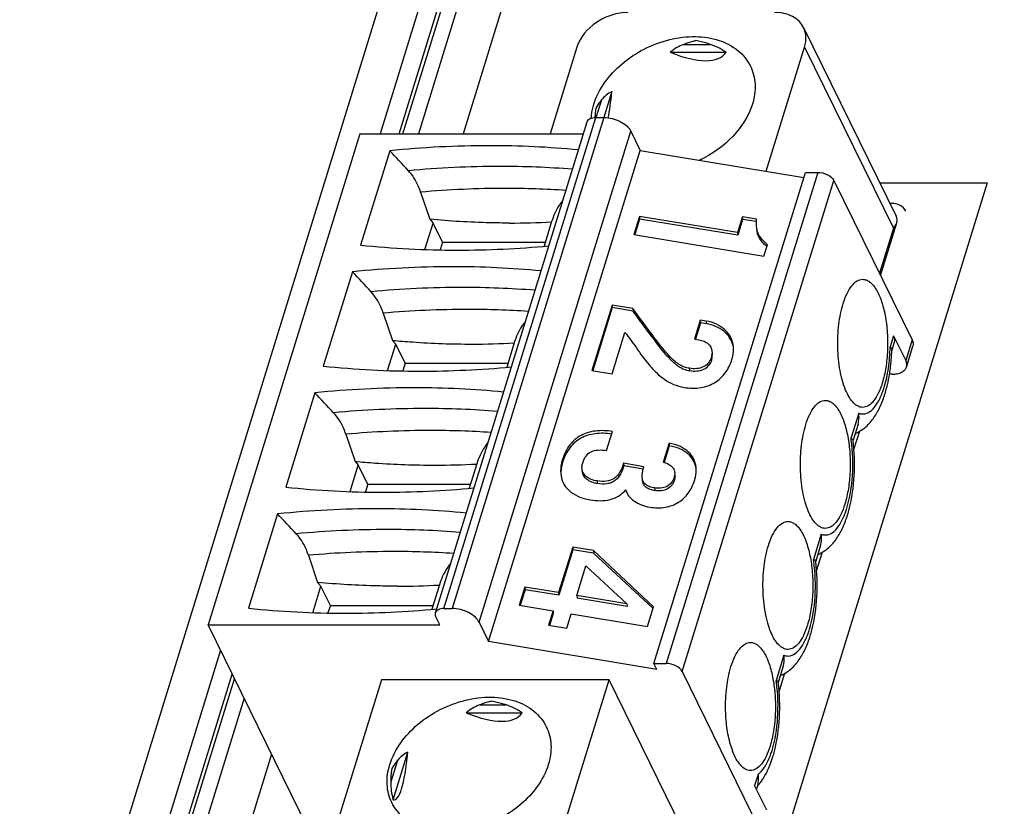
# Model space of a CAD drawing. Header units: millimetres. Extents: x 0 to 594, y 1 to 420.
# Tile 28 of 214: x 253.25 to 259.94, y 91.02 to 96.36. Entities that reach past the tile are written whole.
import ezdxf

# ---------------------------------------------------------------- set-up
doc = ezdxf.new("R2010")
doc.units = ezdxf.units.MM
doc.header["$LTSCALE"] = 32.67
for name, color, linetype in [('61756N-1_DXF_CONTINUOUS_LINE', 7, 'CONTINUOUS'), ('61787N-0_DXF_CONTINUOUS_LINE', 7, 'CONTINUOUS'), ('61852N-2_DXF_CONTINUOUS_LINE', 7, 'CONTINUOUS'), ('MC_1_5-4-GF-DXF_CONTINUOUS_LINE', 7, 'CONTINUOUS'), ('U4-PXC_18470DXF_CONTINUOUS_LINE', 7, 'CONTINUOUS')]:
    doc.layers.add(name, color=color, linetype=linetype)

msp = doc.modelspace()

# ---------------------------------------------------------------- linework, layer by layer
at = {"layer": '61756N-1_DXF_CONTINUOUS_LINE', "color": 7, "linetype": 'Continuous'}
for p, q in [((259.8266, 95.2555), (255.9197, 82.6126)), ((259.0958, 95.2555), (259.8266, 95.2555))]:
    msp.add_line(p, q, dxfattribs=at)
at = {"layer": '61787N-0_DXF_CONTINUOUS_LINE', "color": 3, "linetype": 'Continuous'}
for p, q in [((261.9969, 116.8585), (247.4294, 69.718)), ((262.2733, 116.8585), (255.7, 95.5875)), ((254.6156, 92.0784), (253.899, 89.7595))]:
    msp.add_line(p, q, dxfattribs=at)
at = {"layer": '61852N-2_DXF_CONTINUOUS_LINE', "color": 9, "linetype": 'Continuous'}
for p, q in [((262.3083, 115.146), (256.2642, 95.5875)), ((261.9711, 115.0368), (255.9608, 95.5875)), ((255.8555, 95.5875), (261.818, 114.8823)), ((254.0545, 89.7595), (254.711, 91.884)), ((254.7757, 91.7523), (254.1598, 89.7595)), ((254.9618, 91.3729), (254.4633, 89.7595))]:
    msp.add_line(p, q, dxfattribs=at)
at = {"layer": '61852N-2_DXF_CONTINUOUS_LINE', "color": 7, "linetype": 'Continuous'}
for p, q in [((255.8292, 95.5875), (261.765, 114.7957)), ((254.0282, 89.7595), (254.6949, 91.9169))]:
    msp.add_line(p, q, dxfattribs=at)
at = {"layer": 'MC_1_5-4-GF-DXF_CONTINUOUS_LINE', "color": 7, "linetype": 'Continuous'}
for p, q in [((259.1752, 95.1145), (259.165, 95.1145)), ((258.9208, 93.4421), (258.9603, 93.5697)), ((258.9495, 93.5644), (258.9551, 93.553)), ((258.6667, 92.6196), (258.7061, 92.7472)), ((258.7009, 92.7305), (258.6953, 92.7419)), ((258.4125, 91.7971), (258.4519, 91.9247)), ((258.4468, 91.908), (258.4412, 91.9194))]:
    msp.add_line(p, q, dxfattribs=at)
msp.add_open_spline([(259.2735, 95.0631), (259.2657, 95.0791), (259.2354, 95.1075), (259.1958, 95.1145), (259.1752, 95.1145)], degree=3, knots=[0, 0, 0, 0, 0.463639, 1, 1, 1, 1], dxfattribs=at)
at = {"layer": 'U4-PXC_18470DXF_CONTINUOUS_LINE', "color": 7, "linetype": 'Continuous'}
for p, q in [((258.5783, 96.3102), (259.2069, 95.0292)), ((257.0379, 96.178), (256.8554, 95.5875)), ((258.3243, 95.3334), (258.5853, 96.178)), ((257.6723, 96.142), (258.0519, 96.142)), ((257.2752, 95.8746), (257.221, 95.6992)), ((257.1654, 95.6994), (257.2206, 95.6994)), ((256.0756, 92.333), (257.1068, 95.67)), ((255.5624, 95.5875), (254.5312, 92.2505)), ((255.5624, 95.5875), (257.0813, 95.5875)), ((257.4045, 95.6061), (257.4686, 95.4756)), ((255.7658, 95.4731), (255.5678, 94.8323)), ((256.4374, 92.1386), (257.4686, 95.4756)), ((257.4686, 95.4756), (258.5808, 95.2908)), ((257.5606, 91.9894), (258.5918, 95.3264)), ((258.5918, 95.3264), (258.6747, 95.3264)), ((258.7851, 95.2704), (259.3158, 94.1888)), ((255.9757, 95.1918), (256.038, 95.0071)), ((256.0047, 94.8017), (256.0603, 94.9818)), ((256.038, 95.0071), (256.0603, 94.9818)), ((256.1244, 94.8513), (256.0603, 94.9818)), ((256.866, 94.9914), (256.8145, 94.8249)), ((257.4627, 95.0272), (257.4246, 94.9042)), ((257.4643, 95.0092), (257.4315, 94.903)), ((257.4627, 95.0272), (257.4643, 95.0092)), ((258.1292, 94.9165), (257.4627, 95.0272)), ((258.1308, 94.8985), (257.4643, 95.0092)), ((258.1626, 95.0249), (258.1292, 94.9165)), ((258.1643, 95.0069), (258.1308, 94.8985)), ((258.1626, 95.0249), (258.1643, 95.0069)), ((258.258, 95.009), (258.1626, 95.0249)), ((258.258, 94.9913), (258.1643, 95.0069)), ((259.1013, 94.626), (259.2115, 94.9828)), ((257.4246, 94.9042), (258.3085, 94.7574)), ((258.1292, 94.9165), (258.1308, 94.8985)), ((256.1244, 94.8513), (256.1085, 94.7999)), ((256.1244, 94.8513), (256.8227, 94.8513)), ((258.3085, 94.7574), (258.3323, 94.8345)), ((255.5116, 94.6507), (255.3136, 94.0098)), ((255.7215, 94.3693), (255.7838, 94.1846)), ((257.2765, 94.4249), (257.1392, 93.9806)), ((257.2782, 94.4069), (257.1461, 93.9795)), ((257.2765, 94.4249), (257.2782, 94.4069)), ((257.4178, 94.4014), (257.2765, 94.4249)), ((257.4195, 94.3834), (257.2782, 94.4069)), ((257.4178, 94.4014), (257.4195, 94.3834)), ((257.8757, 94.3223), (257.8359, 94.1934)), ((257.8774, 94.3043), (257.8428, 94.1923)), ((257.8757, 94.3223), (257.8774, 94.3043)), ((257.9168, 94.3155), (257.8757, 94.3223)), ((257.9185, 94.2975), (257.8774, 94.3043)), ((257.2769, 93.9578), (257.3638, 94.239)), ((255.7505, 93.9792), (255.8062, 94.1594)), ((255.7838, 94.1846), (255.8062, 94.1594)), ((255.8702, 94.0288), (255.8062, 94.1594)), ((256.6118, 94.1689), (256.5604, 94.0024)), ((257.8359, 94.1934), (257.8673, 94.1882)), ((259.1951, 94.1714), (259.178, 94.1162)), ((259.1899, 94.2157), (259.2723, 94.0478)), ((257.9577, 94.092), (257.9526, 94.0505)), ((259.178, 94.114), (259.1781, 94.1161)), ((259.2774, 94.0036), (259.321, 94.1446)), ((255.8702, 94.0288), (255.8543, 93.9774)), ((255.8702, 94.0288), (256.5685, 94.0288)), ((257.1392, 93.9806), (257.2769, 93.9578)), ((259.1799, 93.9546), (259.1614, 93.9546)), ((255.2575, 93.8282), (255.0594, 93.1873)), ((257.24, 93.4359), (257.2798, 93.5648)), ((258.9485, 93.6147), (258.9148, 93.5058)), ((255.4674, 93.5468), (255.5296, 93.3621)), ((258.9148, 93.5058), (258.9147, 93.5069)), ((258.915, 93.5047), (258.9148, 93.5058)), ((257.6641, 93.4855), (257.6243, 93.3567)), ((257.6658, 93.4675), (257.6309, 93.3546)), ((257.6641, 93.4855), (257.6658, 93.4675)), ((255.5296, 93.3621), (255.552, 93.3369)), ((255.4963, 93.1567), (255.552, 93.3369)), ((255.6161, 93.2063), (255.552, 93.3369)), ((256.3576, 93.3464), (256.3062, 93.1799)), ((257.3553, 93.349), (257.357, 93.331)), ((257.493, 93.3261), (257.3553, 93.349)), ((257.4886, 93.3091), (257.357, 93.331)), ((257.7028, 93.2846), (257.6994, 93.2549)), ((257.7045, 93.2666), (257.7011, 93.2368)), ((255.6161, 93.2063), (255.6002, 93.1549)), ((255.6161, 93.2063), (256.3144, 93.2063)), ((255.0033, 93.0057), (254.8053, 92.3648)), ((257.0094, 92.7799), (256.9137, 92.4704)), ((257.0111, 92.7619), (256.9154, 92.4523)), ((257.0094, 92.7799), (257.0111, 92.7619)), ((257.1494, 92.7566), (257.0094, 92.7799)), ((257.1511, 92.7386), (257.0111, 92.7619)), ((257.1494, 92.7566), (257.1511, 92.7386)), ((257.5594, 92.3744), (257.1494, 92.7566)), ((258.6943, 92.7922), (258.6606, 92.6833)), ((255.2132, 92.7244), (255.2755, 92.5396)), ((257.5554, 92.3616), (257.1511, 92.7386)), ((257.0369, 92.4499), (257.0993, 92.652)), ((257.0993, 92.652), (257.378, 92.3953)), ((258.6607, 92.6833), (258.6605, 92.6844)), ((258.6608, 92.6822), (258.6607, 92.6833)), ((255.2422, 92.3342), (255.2978, 92.5144)), ((255.2754, 92.5396), (255.2978, 92.5144)), ((255.3619, 92.3838), (255.2978, 92.5144)), ((256.1035, 92.5239), (256.052, 92.3574)), ((256.6843, 92.5085), (256.6463, 92.3854)), ((256.686, 92.4904), (256.6532, 92.3843)), ((256.6843, 92.5085), (256.686, 92.4904)), ((256.9137, 92.4704), (256.6843, 92.5085)), ((256.9154, 92.4523), (256.686, 92.4904)), ((256.9137, 92.4704), (256.9154, 92.4523)), ((257.0369, 92.4499), (257.0386, 92.4319)), ((257.3774, 92.3933), (257.0369, 92.4499)), ((257.3791, 92.3753), (257.0386, 92.4319)), ((255.3619, 92.3838), (255.346, 92.3324)), ((255.3619, 92.3838), (256.0602, 92.3838)), ((256.1342, 92.3624), (256.1894, 92.3624)), ((256.6463, 92.3854), (256.8757, 92.3473)), ((257.378, 92.3953), (257.3774, 92.3933)), ((257.3774, 92.3933), (257.3791, 92.3753)), ((257.378, 92.3953), (257.3781, 92.3934)), ((257.3797, 92.3773), (257.3791, 92.3753)), ((257.518, 92.2406), (257.5594, 92.3744)), ((256.1062, 92.2505), (256.0787, 92.3064)), ((256.8757, 92.3473), (256.8452, 92.2487)), ((256.8774, 92.3293), (256.8521, 92.2476)), ((256.8757, 92.3473), (256.8774, 92.3293)), ((256.9684, 92.2282), (256.9989, 92.3269)), ((256.9989, 92.3269), (257.518, 92.2406)), ((255.2633, 90.7586), (254.5312, 92.2505)), ((254.5312, 92.2505), (256.1062, 92.2505)), ((256.3733, 92.2691), (256.4374, 92.1386)), ((256.8452, 92.2487), (256.9684, 92.2282)), ((257.5806, 91.9487), (256.4374, 92.1386)), ((257.5806, 91.9487), (257.5606, 91.9894)), ((257.5606, 91.9894), (257.6435, 91.9894)), ((258.4401, 91.9697), (258.4065, 91.8608)), ((257.7539, 91.9335), (258.2846, 90.8519)), ((255.7089, 91.8775), (255.4112, 90.914)), ((257.2563, 91.8775), (255.7089, 91.8775)), ((256.9586, 90.914), (257.2563, 91.8775)), ((257.8054, 90.7586), (257.2563, 91.8775)), ((258.4065, 91.8608), (258.4063, 91.8619)), ((258.4066, 91.8597), (258.4065, 91.8608)), ((256.2853, 91.6535), (256.6649, 91.6535)), ((255.7884, 91.0632), (255.8882, 91.3861)), ((258.3282, 90.9929), (258.2459, 91.1607)), ((258.2687, 91.1738), (258.2574, 91.1371))]:
    msp.add_line(p, q, dxfattribs=at)
at = {"layer": 'U4-PXC_18470DXF_CONTINUOUS_LINE', "color": 9, "linetype": 'Continuous'}
for p, q in [((257.7639, 96.196), (257.944, 96.196)), ((258.5853, 96.178), (259.1892, 94.9472)), ((257.1692, 95.6994), (257.2067, 95.8208)), ((256.1342, 92.3624), (257.1654, 95.6994)), ((257.2206, 95.6994), (256.1894, 92.3624)), ((256.3733, 92.2691), (257.4045, 95.6061)), ((258.6747, 95.3264), (257.6435, 91.9894)), ((257.7539, 91.9335), (258.7851, 95.2704)), ((259.1892, 94.9472), (259.0944, 94.6402)), ((257.9168, 94.3155), (257.9185, 94.2975)), ((259.1899, 94.2157), (259.1669, 94.1411)), ((259.3158, 94.1888), (259.2723, 94.0478)), ((257.9509, 94.0686), (257.9526, 94.0505)), ((257.8024, 93.9947), (257.8041, 93.9767)), ((258.9528, 93.6895), (258.8998, 93.5183)), ((256.9391, 93.374), (256.9408, 93.356)), ((257.1748, 93.2291), (257.1765, 93.2111)), ((257.6994, 93.2549), (257.7011, 93.2368)), ((257.5663, 93.1815), (257.568, 93.1635)), ((258.6986, 92.8671), (258.6457, 92.6958)), ((258.4444, 92.0446), (258.3915, 91.8733)), ((256.3769, 91.7076), (256.5569, 91.7076)), ((255.7724, 91.1792), (255.8197, 91.3323)), ((258.2689, 91.2353), (258.2459, 91.1607))]:
    msp.add_line(p, q, dxfattribs=at)
at = {"layer": 'U4-PXC_18470DXF_CONTINUOUS_LINE', "color": 7, "linetype": 'Continuous'}
for centre, radius, start, end in [((257.8043, 95.6695), 0.6448, 171.65388, 177.31137), ((256.4516, 88.6583), 6.8493, 90.06361, 95.74647), ((256.4463, 89.2508), 6.2568, 84.48341, 90.02099), ((258.2226, 94.7085), 0.7853, 115.98617, 116.25608), ((256.5822, 100.301), 5.3191, 269.9741, 273.05128), ((256.222, 101.0326), 6.2348, 263.97706, 270.02508), ((256.2183, 101.619), 6.8212, 270.054, 275.28352), ((257.2043, 93.646), 1.6267, 46.29226, 46.50529), ((256.1974, 87.8358), 6.8493, 90.06361, 95.74647), ((256.1921, 88.4283), 6.2568, 84.48341, 90.02099), ((256.3281, 99.4785), 5.3191, 269.9741, 273.05128), ((257.8099, 94.1641), 1.369, 357.99222, 358.112), ((255.9678, 100.2101), 6.2348, 263.97706, 270.02508), ((255.9641, 100.7965), 6.8212, 270.054, 275.28352), ((255.9433, 87.0133), 6.8493, 90.06361, 95.74647), ((255.938, 87.6058), 6.2568, 84.48341, 90.02099), ((258.2908, 94.0811), 0.8801, 342.85636, 345.51171), ((256.0739, 98.656), 5.3191, 269.9741, 273.05128), ((255.7136, 99.3876), 6.2348, 263.97706, 270.02508), ((255.7099, 99.9741), 6.8212, 270.054, 275.28352), ((255.6891, 86.1908), 6.8493, 90.06361, 95.74647), ((255.6838, 86.7833), 6.2568, 84.48341, 90.02099), ((258.0366, 93.2586), 0.8801, 342.85625, 345.51057), ((255.8197, 97.8335), 5.3191, 269.9741, 273.05128), ((255.4594, 98.5652), 6.2348, 263.97706, 270.02508), ((255.4557, 99.1516), 6.8212, 270.054, 275.28352), ((257.7824, 92.4361), 0.8801, 342.85625, 345.51057), ((258.6599, 91.6041), 0.6017, 197.4028, 197.62381), ((258.6157, 91.5897), 0.5552, 197.5885, 200.38841), ((257.5283, 91.6136), 0.8801, 342.85625, 345.51057), ((256.4203, 91.1807), 0.6479, 171.66747, 180.13344), ((258.0059, 91.3891), 0.3487, 317.62484, 320.58188), ((257.9901, 91.4022), 0.3692, 320.56051, 321.11293)]:
    msp.add_arc(centre, radius, start, end, dxfattribs=at)
at = {"layer": 'U4-PXC_18470DXF_CONTINUOUS_LINE', "color": 9, "linetype": 'Continuous'}
for centre, radius, start, end in [((256.5154, 88.637), 6.7295, 90.01845, 95.30883), ((256.5178, 89.1435), 6.223, 85.48974, 90.04232), ((256.5582, 88.4771), 6.74, 90.04772, 94.95787), ((256.5536, 88.9399), 6.2772, 86.26272, 90.00957), ((256.2612, 87.8145), 6.7295, 90.01845, 95.30883), ((256.2636, 88.321), 6.223, 85.48974, 90.04232), ((256.304, 87.6546), 6.74, 90.04772, 94.95787), ((256.2995, 88.1174), 6.2772, 86.26272, 90.00957), ((256.007, 86.992), 6.7295, 90.01845, 95.30883), ((256.0095, 87.4985), 6.223, 85.48974, 90.04232), ((256.0498, 86.8321), 6.74, 90.04772, 94.95787), ((256.0453, 87.2949), 6.2772, 86.26272, 90.00957), ((257.8763, 93.3608), 1.0355, 8.05274, 8.74826), ((255.7529, 86.1695), 6.7295, 90.01845, 95.30883), ((255.7553, 86.6761), 6.223, 85.48974, 90.04232), ((255.7957, 86.0096), 6.74, 90.04772, 94.95787), ((255.7911, 86.4724), 6.2772, 86.26272, 90.00957), ((257.6222, 92.5383), 1.0355, 8.05274, 8.74826), ((257.368, 91.7158), 1.0355, 8.05274, 8.74826)]:
    msp.add_arc(centre, radius, start, end, dxfattribs=at)
at = {"layer": 'U4-PXC_18470DXF_CONTINUOUS_LINE', "color": 7, "linetype": 'Continuous'}
for centre, major_axis, ratio, start_param, end_param in [((258.0148, 95.1319), (-0.2142, 1.0743), 0.484608, 0.071512, 0.263653), ((258.0148, 95.1319), (-0.2142, 1.0743), 0.484608, -0.456343, -0.264202), ((257.1063, 96.9833), (0.936, -0.8533), 0.301899, 5.603386, 6.323383), ((258.0148, 95.1319), (0.8041, -0.6937), 0.42076, 2.963517, 3.155659), ((257.1063, 96.9833), (-0.0763, 1.4324), 0.121725, -2.69286, -2.462441), ((255.8167, 89.1262), (-12.023, 14.4477), 0.221613, -1.316641, -1.306439), ((255.5625, 88.3037), (-12.023, 14.4477), 0.221613, -1.316641, -1.306439), ((255.3084, 87.4812), (-12.023, 14.4477), 0.221613, -1.316641, -1.306439), ((255.0542, 86.6587), (-12.023, 14.4477), 0.221613, -1.316641, -1.306439), ((256.6278, 90.6434), (-0.2142, 1.0743), 0.484608, 0.071512, 0.263653), ((256.6278, 90.6434), (-0.2142, 1.0743), 0.484608, -0.456343, -0.264202), ((255.7193, 92.4948), (0.936, -0.8533), 0.301899, -0.679799, 0.040197), ((255.7193, 92.4948), (-0.0763, 1.4324), 0.121725, -3.182438, -2.462441), ((256.6278, 90.6434), (0.8041, -0.6937), 0.42076, 2.963517, 3.155659), ((256.6278, 90.6434), (0.8041, -0.6937), 0.42076, -2.791813, -2.599671)]:
    msp.add_ellipse(centre, major_axis=major_axis, ratio=ratio, start_param=start_param, end_param=end_param, dxfattribs=at)
for points, knots in [([(257.3868, 96.413), (257.3492, 96.413), (257.2722, 96.3996), (257.1391, 96.3358), (257.0588, 96.2456), (257.0379, 96.178)], [0, 0, 0, 0, 0.254903, 0.51963, 1, 1, 1, 1]), ([(258.5782, 96.3102), (258.5705, 96.326), (258.5487, 96.3559), (258.4847, 96.4013), (258.4228, 96.413), (258.3816, 96.413)], [0, 0, 0, 0, 0.227725, 0.466836, 1, 1, 1, 1]), ([(258.5853, 96.178), (258.5921, 96.2002), (258.599, 96.2457), (258.5878, 96.2907), (258.5782, 96.3102)], [0, 0, 0, 0, 0.517437, 1, 1, 1, 1]), ([(257.1529, 95.7902), (257.1856, 95.8959), (257.297, 96.0419), (257.4925, 96.1701), (257.6642, 96.2345), (257.8388, 96.2561), (258.001, 96.2325), (258.1355, 96.1638), (258.197, 96.0885), (258.2169, 96.0481)], [0, 0, 0, 0, 0.251335, 0.390659, 0.530398, 0.664059, 0.786849, 0.897544, 1, 1, 1, 1]), ([(257.8467, 96.2213), (257.8399, 96.2197), (257.812, 96.2124), (257.7845, 96.2034), (257.7639, 96.196)], [0, 0, 0, 0, 0.241964, 1, 1, 1, 1]), ([(257.944, 96.196), (257.9361, 96.1986), (257.904, 96.2084), (257.8714, 96.2165), (257.8467, 96.2213)], [0, 0, 0, 0, 0.247623, 1, 1, 1, 1]), ([(258.2169, 96.0481), (258.2355, 96.0101), (258.2573, 95.9223), (258.244, 95.8336), (258.2306, 95.7902)], [0, 0, 0, 0, 0.482577, 1, 1, 1, 1]), ([(257.1352, 95.6942), (257.1357, 95.7021), (257.1386, 95.7346), (257.1457, 95.7667), (257.1529, 95.7902)], [0, 0, 0, 0, 0.244231, 1, 1, 1, 1]), ([(257.2067, 95.8208), (257.2029, 95.816), (257.1884, 95.7975), (257.175, 95.778), (257.1663, 95.7631)], [0, 0, 0, 0, 0.262957, 1, 1, 1, 1]), ([(258.2306, 95.7902), (258.2055, 95.7093), (258.1044, 95.553), (257.9546, 95.448), (257.8696, 95.4074)], [0, 0, 0, 0, 0.473535, 1, 1, 1, 1]), ([(257.1068, 95.67), (257.1097, 95.6793), (257.1231, 95.6916), (257.145, 95.6982), (257.1583, 95.6994), (257.1654, 95.6994)], [0, 0, 0, 0, 0.42491, 0.693533, 1, 1, 1, 1]), ([(257.2206, 95.6994), (257.2588, 95.6994), (257.3158, 95.6847), (257.3758, 95.6457), (257.3979, 95.6197), (257.4045, 95.6061)], [0, 0, 0, 0, 0.535024, 0.787784, 1, 1, 1, 1]), ([(255.9757, 95.1918), (255.9709, 95.2062), (255.9505, 95.2585), (255.9207, 95.3077), (255.8927, 95.3376)], [0, 0, 0, 0, 0.269717, 1, 1, 1, 1]), ([(258.6747, 95.3264), (258.6976, 95.3264), (258.7398, 95.3157), (258.7764, 95.2881), (258.7851, 95.2704)], [0, 0, 0, 0, 0.538014, 1, 1, 1, 1]), ([(256.9409, 95.1347), (256.9325, 95.1245), (256.9005, 95.0807), (256.8781, 95.0305), (256.866, 94.9915)], [0, 0, 0, 0, 0.246156, 1, 1, 1, 1]), ([(259.2117, 94.9832), (259.2138, 94.9902), (259.2157, 95.0062), (259.2107, 95.0215), (259.207, 95.0289)], [0, 0, 0, 0, 0.471992, 1, 1, 1, 1]), ([(256.5798, 94.9818), (256.5353, 94.9818), (256.3544, 94.9841), (256.1737, 94.9947), (256.038, 95.0071)], [0, 0, 0, 0, 0.246197, 1, 1, 1, 1]), ([(258.2584, 94.9599), (258.2581, 94.9636), (258.2569, 94.9799), (258.2573, 94.9964), (258.258, 95.009)], [0, 0, 0, 0, 0.225314, 1, 1, 1, 1]), ([(259.1892, 94.9472), (259.1919, 94.9501), (259.2011, 94.9608), (259.2087, 94.9734), (259.2117, 94.9832)], [0, 0, 0, 0, 0.274475, 1, 1, 1, 1]), ([(258.3323, 94.8345), (258.3158, 94.8507), (258.2886, 94.8739), (258.2648, 94.9186), (258.2598, 94.9452), (258.2584, 94.9599)], [0, 0, 0, 0, 0.46403, 0.704308, 1, 1, 1, 1]), ([(258.324, 94.8261), (258.3072, 94.8421), (258.2736, 94.8743), (258.2622, 94.9201), (258.2601, 94.9419)], [0, 0, 0, 0, 0.514824, 1, 1, 1, 1]), ([(258.8475, 94.4348), (258.8548, 94.4584), (258.8706, 94.5009), (258.9019, 94.554), (258.9377, 94.5897), (258.967, 94.5994), (258.9802, 94.5994)], [0, 0, 0, 0, 0.332694, 0.607096, 0.823627, 1, 1, 1, 1]), ([(258.9802, 94.5994), (258.9882, 94.5994), (259.0051, 94.5961), (259.0288, 94.5825), (259.0511, 94.5609), (259.0807, 94.5194), (259.1108, 94.4495), (259.1357, 94.35), (259.1494, 94.2364), (259.1507, 94.1174), (259.1396, 94.002), (259.1234, 93.9282), (259.1129, 93.894)], [0, 0, 0, 0, 0.031179, 0.065479, 0.105093, 0.151138, 0.263031, 0.39835, 0.549598, 0.707137, 0.860564, 1, 1, 1, 1]), ([(255.7215, 94.3693), (255.7167, 94.3837), (255.6964, 94.436), (255.6666, 94.4852), (255.6386, 94.5151)], [0, 0, 0, 0, 0.269717, 1, 1, 1, 1]), ([(258.8111, 94.137), (258.8098, 94.1895), (258.8143, 94.2901), (258.8334, 94.3892), (258.8475, 94.4348)], [0, 0, 0, 0, 0.524148, 1, 1, 1, 1]), ([(257.8024, 93.9947), (257.7913, 93.9965), (257.7688, 94.0017), (257.7354, 94.0173), (257.7011, 94.0431), (257.663, 94.081), (257.6178, 94.1338), (257.5339, 94.2413), (257.4673, 94.3333), (257.4178, 94.4014)], [0, 0, 0, 0, 0.059299, 0.120387, 0.19221, 0.283674, 0.402885, 0.557299, 1, 1, 1, 1]), ([(257.8041, 93.9767), (257.7909, 93.9789), (257.7652, 93.9851), (257.7204, 94.0091), (257.6756, 94.0508), (257.6289, 94.1045), (257.5852, 94.1595), (257.543, 94.2151), (257.4876, 94.2897), (257.4467, 94.3459), (257.4195, 94.3834)], [0, 0, 0, 0, 0.070332, 0.137554, 0.265104, 0.389154, 0.511984, 0.634283, 0.756311, 1, 1, 1, 1]), ([(256.6867, 94.3122), (256.6783, 94.302), (256.6464, 94.2582), (256.6239, 94.208), (256.6118, 94.169)], [0, 0, 0, 0, 0.246156, 1, 1, 1, 1]), ([(258.1013, 94.1403), (258.0993, 94.1625), (258.0869, 94.2062), (258.045, 94.26), (257.9864, 94.298), (257.9407, 94.3115), (257.9168, 94.3155)], [0, 0, 0, 0, 0.24465, 0.483941, 0.733195, 1, 1, 1, 1]), ([(258.0991, 94.1468), (258.0945, 94.1663), (258.0785, 94.2039), (258.0222, 94.2657), (257.9605, 94.2905), (257.9185, 94.2975)], [0, 0, 0, 0, 0.241718, 0.483235, 1, 1, 1, 1]), ([(257.3638, 94.239), (257.392, 94.2053), (257.444, 94.1295), (257.5114, 94.035), (257.5763, 93.9645), (257.6316, 93.9185), (257.6949, 93.8829), (257.7419, 93.8692), (257.7662, 93.8652)], [0, 0, 0, 0, 0.233683, 0.488229, 0.61614, 0.742636, 0.86907, 1, 1, 1, 1]), ([(255.7838, 94.1846), (255.8295, 94.1804), (256.0097, 94.1659), (256.1907, 94.1594), (256.3257, 94.1594)], [0, 0, 0, 0, 0.253672, 1, 1, 1, 1]), ([(257.8673, 94.1882), (257.8791, 94.1862), (257.9011, 94.1803), (257.9295, 94.1637), (257.9494, 94.1397), (257.955, 94.12), (257.9559, 94.11)], [0, 0, 0, 0, 0.281796, 0.532183, 0.76387, 1, 1, 1, 1]), ([(259.1899, 94.2157), (259.1934, 94.2085), (259.1983, 94.1939), (259.1972, 94.1782), (259.1951, 94.1714)], [0, 0, 0, 0, 0.525965, 1, 1, 1, 1]), ([(259.3158, 94.1888), (259.3194, 94.1817), (259.3243, 94.167), (259.3231, 94.1514), (259.321, 94.1445)], [0, 0, 0, 0, 0.525965, 1, 1, 1, 1]), ([(257.9559, 94.11), (257.9562, 94.1068), (257.9567, 94.0928), (257.9541, 94.0788), (257.9509, 94.0686)], [0, 0, 0, 0, 0.230827, 1, 1, 1, 1]), ([(258.0916, 94.0555), (258.0938, 94.0628), (258.1011, 94.0904), (258.1033, 94.1195), (258.1013, 94.1403)], [0, 0, 0, 0, 0.268539, 1, 1, 1, 1]), ([(258.9802, 93.7294), (258.9693, 93.7294), (258.9455, 93.7357), (258.9144, 93.7607), (258.8865, 93.799), (258.8619, 93.8495), (258.8413, 93.9107), (258.8196, 94.007), (258.8124, 94.0841), (258.8111, 94.137)], [0, 0, 0, 0, 0.069539, 0.150861, 0.250455, 0.369987, 0.508217, 0.662169, 1, 1, 1, 1]), ([(259.1623, 93.9539), (259.1644, 93.9668), (259.1722, 94.0199), (259.1765, 94.0735), (259.178, 94.114)], [0, 0, 0, 0, 0.244896, 1, 1, 1, 1]), ([(259.1669, 94.1411), (259.1681, 94.1399), (259.1723, 94.1356), (259.1757, 94.1303), (259.1771, 94.1262)], [0, 0, 0, 0, 0.281758, 1, 1, 1, 1]), ([(257.7662, 93.8652), (257.8041, 93.8589), (257.8773, 93.8563), (257.9779, 93.8917), (258.0525, 93.9617), (258.0815, 94.0229), (258.0916, 94.0555)], [0, 0, 0, 0, 0.278127, 0.520056, 0.752906, 1, 1, 1, 1]), ([(257.9509, 94.0686), (257.9465, 94.0542), (257.9326, 94.0275), (257.896, 94.0008), (257.8508, 93.99), (257.8189, 93.9919), (257.8024, 93.9947)], [0, 0, 0, 0, 0.247482, 0.478953, 0.724664, 1, 1, 1, 1]), ([(257.9526, 94.0505), (257.9486, 94.0375), (257.9355, 94.0112), (257.8991, 93.9829), (257.8523, 93.972), (257.82, 93.974), (257.8041, 93.9767)], [0, 0, 0, 0, 0.225123, 0.470685, 0.734609, 1, 1, 1, 1]), ([(259.2774, 94.0035), (259.2795, 94.0104), (259.2807, 94.026), (259.2758, 94.0407), (259.2723, 94.0478)], [0, 0, 0, 0, 0.474035, 1, 1, 1, 1]), ([(259.1799, 93.9546), (259.1916, 93.9546), (259.2137, 93.9565), (259.2434, 93.9658), (259.2661, 93.9813), (259.2751, 93.9961), (259.2774, 94.0035)], [0, 0, 0, 0, 0.303806, 0.569926, 0.797773, 1, 1, 1, 1]), ([(259.1129, 93.894), (259.1056, 93.8703), (259.0897, 93.8278), (259.0585, 93.7747), (259.0226, 93.739), (258.9933, 93.7294), (258.9802, 93.7294)], [0, 0, 0, 0, 0.332694, 0.607096, 0.823627, 1, 1, 1, 1]), ([(259.1429, 93.8609), (259.1448, 93.8684), (259.1524, 93.8992), (259.1584, 93.9303), (259.1623, 93.9539)], [0, 0, 0, 0, 0.244446, 1, 1, 1, 1]), ([(258.5933, 93.6123), (258.6006, 93.6359), (258.6165, 93.6784), (258.6477, 93.7315), (258.6835, 93.7672), (258.7129, 93.7769), (258.726, 93.7769)], [0, 0, 0, 0, 0.332694, 0.607096, 0.823627, 1, 1, 1, 1]), ([(258.726, 93.7769), (258.734, 93.7769), (258.7509, 93.7736), (258.7747, 93.76), (258.797, 93.7384), (258.8265, 93.6969), (258.8567, 93.627), (258.8815, 93.5275), (258.8952, 93.4139), (258.8965, 93.2949), (258.8854, 93.1795), (258.8693, 93.1057), (258.8587, 93.0715)], [0, 0, 0, 0, 0.031179, 0.065479, 0.105093, 0.151138, 0.263031, 0.39835, 0.549598, 0.707137, 0.860564, 1, 1, 1, 1]), ([(258.931, 93.5527), (258.9568, 93.5637), (259.0045, 93.5947), (259.0598, 93.6596), (259.1019, 93.7363), (259.1227, 93.7923), (259.1317, 93.8217)], [0, 0, 0, 0, 0.243396, 0.48368, 0.732949, 1, 1, 1, 1]), ([(255.4674, 93.5468), (255.4625, 93.5612), (255.4422, 93.6135), (255.4124, 93.6627), (255.3844, 93.6927)], [0, 0, 0, 0, 0.269717, 1, 1, 1, 1]), ([(258.9484, 93.6144), (258.9502, 93.6202), (258.956, 93.6448), (258.9557, 93.6707), (258.9528, 93.6895)], [0, 0, 0, 0, 0.242587, 1, 1, 1, 1]), ([(257.2798, 93.5648), (257.2418, 93.5711), (257.1681, 93.5753), (257.0635, 93.5459), (256.9811, 93.4756), (256.9501, 93.4098), (256.9391, 93.374)], [0, 0, 0, 0, 0.268715, 0.506545, 0.738765, 1, 1, 1, 1]), ([(257.2746, 93.5479), (257.2373, 93.5535), (257.165, 93.5566), (257.0626, 93.5263), (256.9821, 93.4563), (256.9517, 93.3913), (256.9408, 93.356)], [0, 0, 0, 0, 0.267355, 0.504967, 0.737906, 1, 1, 1, 1]), ([(258.5569, 93.3145), (258.5556, 93.367), (258.5601, 93.4676), (258.5792, 93.5667), (258.5933, 93.6123)], [0, 0, 0, 0, 0.524148, 1, 1, 1, 1]), ([(256.4326, 93.4897), (256.4241, 93.4795), (256.3922, 93.4357), (256.3697, 93.3855), (256.3577, 93.3465)], [0, 0, 0, 0, 0.246156, 1, 1, 1, 1]), ([(258.8887, 93.0384), (258.9079, 93.1125), (258.9293, 93.2685), (258.9247, 93.4255), (258.915, 93.5047)], [0, 0, 0, 0, 0.489738, 1, 1, 1, 1]), ([(258.8998, 93.5183), (258.9036, 93.5169), (258.9094, 93.5145), (258.9144, 93.5093), (258.9147, 93.5069)], [0, 0, 0, 0, 0.624597, 1, 1, 1, 1]), ([(257.0773, 93.3531), (257.0823, 93.3692), (257.0953, 93.399), (257.133, 93.4312), (257.1841, 93.4425), (257.2203, 93.4392), (257.24, 93.4359)], [0, 0, 0, 0, 0.249379, 0.467679, 0.704331, 1, 1, 1, 1]), ([(257.8474, 93.3209), (257.8456, 93.3403), (257.8356, 93.3793), (257.7981, 93.4301), (257.7387, 93.4678), (257.6907, 93.481), (257.6641, 93.4855)], [0, 0, 0, 0, 0.220357, 0.444144, 0.695779, 1, 1, 1, 1]), ([(257.8465, 93.3206), (257.8431, 93.3383), (257.8303, 93.3734), (257.7922, 93.418), (257.7355, 93.4512), (257.6905, 93.4633), (257.6658, 93.4675)], [0, 0, 0, 0, 0.217182, 0.442177, 0.696208, 1, 1, 1, 1]), ([(255.5296, 93.3621), (255.5753, 93.3579), (255.7556, 93.3435), (255.9365, 93.3369), (256.0715, 93.3369)], [0, 0, 0, 0, 0.253672, 1, 1, 1, 1]), ([(256.9391, 93.374), (256.9366, 93.3659), (256.9284, 93.3351), (256.9258, 93.3027), (256.9279, 93.2793)], [0, 0, 0, 0, 0.263205, 1, 1, 1, 1]), ([(256.9408, 93.356), (256.9388, 93.3495), (256.9319, 93.3245), (256.9286, 93.2984), (256.9287, 93.2793)], [0, 0, 0, 0, 0.260737, 1, 1, 1, 1]), ([(257.6243, 93.3567), (257.6443, 93.3526), (257.6732, 93.3406), (257.697, 93.3103), (257.702, 93.2931), (257.7028, 93.2846)], [0, 0, 0, 0, 0.540703, 0.773671, 1, 1, 1, 1]), ([(257.0726, 93.3134), (257.0723, 93.3165), (257.0718, 93.3299), (257.0743, 93.3433), (257.0773, 93.3531)], [0, 0, 0, 0, 0.23286, 1, 1, 1, 1]), ([(257.1748, 93.2291), (257.1611, 93.2313), (257.1358, 93.2379), (257.103, 93.2558), (257.0801, 93.2814), (257.0736, 93.3028), (257.0726, 93.3134)], [0, 0, 0, 0, 0.292669, 0.547117, 0.775006, 1, 1, 1, 1]), ([(257.1765, 93.2111), (257.1637, 93.2132), (257.139, 93.2194), (257.106, 93.2366), (257.082, 93.2627), (257.0753, 93.2847), (257.0743, 93.2954)], [0, 0, 0, 0, 0.273287, 0.532963, 0.773392, 1, 1, 1, 1]), ([(257.3553, 93.349), (257.3429, 93.3104), (257.3149, 93.2508), (257.2364, 93.2224), (257.1962, 93.2255), (257.1748, 93.2291)], [0, 0, 0, 0, 0.506062, 0.729233, 1, 1, 1, 1]), ([(257.357, 93.331), (257.3514, 93.3135), (257.3378, 93.2784), (257.3087, 93.2384), (257.2737, 93.2167), (257.2316, 93.2052), (257.1981, 93.2075), (257.1765, 93.2111)], [0, 0, 0, 0, 0.22674, 0.465248, 0.594408, 0.729333, 1, 1, 1, 1]), ([(257.4815, 93.2513), (257.481, 93.2566), (257.4808, 93.282), (257.4871, 93.307), (257.493, 93.3261)], [0, 0, 0, 0, 0.20855, 1, 1, 1, 1]), ([(257.8368, 93.231), (257.8391, 93.2386), (257.8469, 93.2679), (257.8495, 93.2987), (257.8474, 93.3209)], [0, 0, 0, 0, 0.263443, 1, 1, 1, 1]), ([(258.726, 92.9069), (258.7151, 92.9069), (258.6913, 92.9132), (258.6602, 92.9382), (258.6323, 92.9765), (258.6077, 93.027), (258.5872, 93.0882), (258.5654, 93.1845), (258.5582, 93.2616), (258.5569, 93.3145)], [0, 0, 0, 0, 0.069539, 0.150861, 0.250455, 0.369987, 0.508217, 0.662169, 1, 1, 1, 1]), ([(256.9279, 93.2793), (256.9299, 93.2582), (256.9409, 93.2158), (256.9819, 93.1608), (257.0466, 93.1202), (257.0989, 93.1062), (257.1278, 93.1014)], [0, 0, 0, 0, 0.220224, 0.444218, 0.696081, 1, 1, 1, 1]), ([(257.5663, 93.1815), (257.5543, 93.1835), (257.5327, 93.1884), (257.5049, 93.2025), (257.4867, 93.2244), (257.4824, 93.2422), (257.4815, 93.2513)], [0, 0, 0, 0, 0.30696, 0.553432, 0.769953, 1, 1, 1, 1]), ([(257.568, 93.1635), (257.5573, 93.1653), (257.5365, 93.1699), (257.508, 93.1831), (257.4884, 93.2058), (257.4841, 93.2243), (257.4832, 93.2333)], [0, 0, 0, 0, 0.274011, 0.5351, 0.77381, 1, 1, 1, 1]), ([(257.5325, 93.0516), (257.5678, 93.0457), (257.6364, 93.0439), (257.7303, 93.0781), (257.8, 93.1436), (257.8274, 93.2007), (257.8368, 93.231)], [0, 0, 0, 0, 0.276859, 0.519997, 0.754339, 1, 1, 1, 1]), ([(257.6994, 93.2549), (257.6953, 93.2413), (257.6824, 93.2162), (257.6384, 93.1808), (257.5937, 93.177), (257.5663, 93.1815)], [0, 0, 0, 0, 0.257578, 0.49682, 1, 1, 1, 1]), ([(257.7011, 93.2368), (257.6974, 93.2249), (257.6858, 93.2009), (257.6435, 93.1634), (257.5966, 93.1587), (257.568, 93.1635)], [0, 0, 0, 0, 0.227512, 0.473578, 1, 1, 1, 1]), ([(257.1278, 93.1014), (257.1511, 93.0975), (257.1963, 93.0929), (257.2625, 93.0995), (257.3227, 93.1235), (257.3552, 93.1517), (257.3692, 93.168)], [0, 0, 0, 0, 0.270354, 0.517902, 0.754024, 1, 1, 1, 1]), ([(257.3692, 93.168), (257.3737, 93.1527), (257.39, 93.123), (257.4289, 93.0889), (257.4776, 93.0644), (257.5138, 93.0547), (257.5325, 93.0516)], [0, 0, 0, 0, 0.227821, 0.469171, 0.728419, 1, 1, 1, 1]), ([(258.8587, 93.0715), (258.8514, 93.0478), (258.8355, 93.0053), (258.8043, 92.9522), (258.7685, 92.9165), (258.7391, 92.9069), (258.726, 92.9069)], [0, 0, 0, 0, 0.332694, 0.607096, 0.823627, 1, 1, 1, 1]), ([(258.3391, 92.7898), (258.3464, 92.8134), (258.3623, 92.8559), (258.3935, 92.909), (258.4294, 92.9447), (258.4587, 92.9544), (258.4718, 92.9544)], [0, 0, 0, 0, 0.332694, 0.607096, 0.823627, 1, 1, 1, 1]), ([(258.4718, 92.9544), (258.4798, 92.9544), (258.4968, 92.9511), (258.5205, 92.9375), (258.5428, 92.9159), (258.5723, 92.8744), (258.6025, 92.8046), (258.6274, 92.705), (258.641, 92.5914), (258.6424, 92.4724), (258.6313, 92.357), (258.6151, 92.2832), (258.6045, 92.249)], [0, 0, 0, 0, 0.031179, 0.065479, 0.105093, 0.151138, 0.263031, 0.39835, 0.549598, 0.707137, 0.860564, 1, 1, 1, 1]), ([(258.6769, 92.7302), (258.7027, 92.7412), (258.7504, 92.7722), (258.8056, 92.8371), (258.8478, 92.9138), (258.8685, 92.9698), (258.8776, 92.9992)], [0, 0, 0, 0, 0.243396, 0.48368, 0.732949, 1, 1, 1, 1]), ([(255.2132, 92.7244), (255.2084, 92.7387), (255.188, 92.791), (255.1582, 92.8402), (255.1302, 92.8702)], [0, 0, 0, 0, 0.269717, 1, 1, 1, 1]), ([(258.6942, 92.7919), (258.696, 92.7978), (258.7019, 92.8223), (258.7015, 92.8482), (258.6986, 92.8671)], [0, 0, 0, 0, 0.242587, 1, 1, 1, 1]), ([(258.3028, 92.492), (258.3015, 92.5446), (258.306, 92.6451), (258.325, 92.7442), (258.3391, 92.7898)], [0, 0, 0, 0, 0.524148, 1, 1, 1, 1]), ([(258.6586, 92.6882), (258.658, 92.689), (258.6542, 92.6923), (258.6495, 92.6944), (258.6457, 92.6958)], [0, 0, 0, 0, 0.193045, 1, 1, 1, 1]), ([(256.1784, 92.6673), (256.1699, 92.657), (256.138, 92.6132), (256.1155, 92.563), (256.1035, 92.524)], [0, 0, 0, 0, 0.246156, 1, 1, 1, 1]), ([(258.6345, 92.2159), (258.6537, 92.29), (258.6752, 92.446), (258.6705, 92.603), (258.6608, 92.6822)], [0, 0, 0, 0, 0.489738, 1, 1, 1, 1]), ([(255.8173, 92.5144), (255.7728, 92.5144), (255.5919, 92.5166), (255.4112, 92.5273), (255.2754, 92.5396)], [0, 0, 0, 0, 0.246197, 1, 1, 1, 1]), ([(258.4718, 92.0844), (258.461, 92.0844), (258.4372, 92.0907), (258.4061, 92.1157), (258.3781, 92.154), (258.3536, 92.2045), (258.333, 92.2657), (258.3113, 92.362), (258.3041, 92.4391), (258.3028, 92.492)], [0, 0, 0, 0, 0.069539, 0.150861, 0.250455, 0.369987, 0.508217, 0.662169, 1, 1, 1, 1]), ([(256.1342, 92.3624), (256.1271, 92.3624), (256.1138, 92.3612), (256.0919, 92.3546), (256.0785, 92.3423), (256.0756, 92.333)], [0, 0, 0, 0, 0.306468, 0.575091, 1, 1, 1, 1]), ([(256.3733, 92.2691), (256.3667, 92.2827), (256.3446, 92.3087), (256.2846, 92.3477), (256.2276, 92.3624), (256.1894, 92.3624)], [0, 0, 0, 0, 0.212216, 0.464976, 1, 1, 1, 1]), ([(256.0756, 92.333), (256.075, 92.331), (256.0733, 92.322), (256.0757, 92.3126), (256.0787, 92.3064)], [0, 0, 0, 0, 0.23565, 1, 1, 1, 1]), ([(258.6045, 92.249), (258.5972, 92.2253), (258.5814, 92.1828), (258.5501, 92.1297), (258.5143, 92.094), (258.485, 92.0844), (258.4718, 92.0844)], [0, 0, 0, 0, 0.332694, 0.607096, 0.823627, 1, 1, 1, 1]), ([(258.4227, 91.9077), (258.4485, 91.9187), (258.4962, 91.9497), (258.5514, 92.0146), (258.5936, 92.0914), (258.6143, 92.1473), (258.6234, 92.1767)], [0, 0, 0, 0, 0.243396, 0.48368, 0.732949, 1, 1, 1, 1]), ([(258.085, 91.9673), (258.0923, 91.9909), (258.1081, 92.0334), (258.1394, 92.0865), (258.1752, 92.1222), (258.2045, 92.1319), (258.2177, 92.1319)], [0, 0, 0, 0, 0.332694, 0.607096, 0.823627, 1, 1, 1, 1]), ([(258.2177, 92.1319), (258.2257, 92.1319), (258.2426, 92.1287), (258.2663, 92.115), (258.2886, 92.0934), (258.3182, 92.0519), (258.3483, 91.9821), (258.3732, 91.8825), (258.3869, 91.7689), (258.3882, 91.6499), (258.3771, 91.5345), (258.3609, 91.4607), (258.3504, 91.4265)], [0, 0, 0, 0, 0.031179, 0.065479, 0.105093, 0.151138, 0.263031, 0.39835, 0.549598, 0.707137, 0.860564, 1, 1, 1, 1]), ([(258.44, 91.9694), (258.4418, 91.9753), (258.4477, 91.9998), (258.4473, 92.0257), (258.4444, 92.0446)], [0, 0, 0, 0, 0.242587, 1, 1, 1, 1]), ([(257.7539, 91.9335), (257.7452, 91.9511), (257.7086, 91.9788), (257.6664, 91.9894), (257.6435, 91.9894)], [0, 0, 0, 0, 0.461986, 1, 1, 1, 1]), ([(258.0486, 91.6695), (258.0473, 91.7221), (258.0518, 91.8226), (258.0709, 91.9217), (258.085, 91.9673)], [0, 0, 0, 0, 0.524148, 1, 1, 1, 1]), ([(258.3803, 91.3934), (258.3995, 91.4675), (258.421, 91.6235), (258.4164, 91.7805), (258.4066, 91.8597)], [0, 0, 0, 0, 0.489738, 1, 1, 1, 1]), ([(258.4044, 91.8657), (258.4038, 91.8665), (258.4, 91.8698), (258.3953, 91.8719), (258.3915, 91.8733)], [0, 0, 0, 0, 0.193045, 1, 1, 1, 1]), ([(255.7659, 91.3018), (255.7985, 91.4074), (255.9099, 91.5535), (256.1054, 91.6816), (256.2772, 91.746), (256.4518, 91.7676), (256.614, 91.744), (256.7484, 91.6754), (256.81, 91.6), (256.8298, 91.5596)], [0, 0, 0, 0, 0.251335, 0.390659, 0.530398, 0.664059, 0.786849, 0.897544, 1, 1, 1, 1]), ([(256.4597, 91.7328), (256.4529, 91.7312), (256.4249, 91.7239), (256.3975, 91.7149), (256.3769, 91.7076)], [0, 0, 0, 0, 0.241964, 1, 1, 1, 1]), ([(256.5569, 91.7076), (256.549, 91.7101), (256.517, 91.72), (256.4844, 91.728), (256.4597, 91.7328)], [0, 0, 0, 0, 0.247623, 1, 1, 1, 1]), ([(258.0857, 91.4241), (258.0739, 91.4617), (258.0565, 91.5432), (258.0497, 91.626), (258.0486, 91.6695)], [0, 0, 0, 0, 0.475178, 1, 1, 1, 1]), ([(256.8298, 91.5596), (256.8485, 91.5216), (256.8703, 91.4338), (256.8569, 91.3451), (256.8435, 91.3018)], [0, 0, 0, 0, 0.482577, 1, 1, 1, 1]), ([(258.3504, 91.4265), (258.343, 91.4028), (258.3272, 91.3604), (258.296, 91.3072), (258.2601, 91.2715), (258.2308, 91.2619), (258.2177, 91.2619)], [0, 0, 0, 0, 0.332694, 0.607096, 0.823627, 1, 1, 1, 1]), ([(258.2177, 91.2619), (258.206, 91.2619), (258.1802, 91.2693), (258.1472, 91.2981), (258.118, 91.3416), (258.1025, 91.3767), (258.0952, 91.3963)], [0, 0, 0, 0, 0.183435, 0.401816, 0.672949, 1, 1, 1, 1]), ([(258.2775, 91.1704), (258.2878, 91.1831), (258.3273, 91.2395), (258.3538, 91.3042), (258.3692, 91.3542)], [0, 0, 0, 0, 0.237347, 1, 1, 1, 1]), ([(255.7796, 91.044), (255.7609, 91.0819), (255.7391, 91.1697), (255.7525, 91.2584), (255.7659, 91.3018)], [0, 0, 0, 0, 0.482577, 1, 1, 1, 1]), ([(255.8197, 91.3323), (255.8158, 91.3275), (255.8013, 91.309), (255.7879, 91.2896), (255.7792, 91.2746)], [0, 0, 0, 0, 0.262957, 1, 1, 1, 1]), ([(256.8435, 91.3018), (256.8109, 91.1962), (256.6995, 91.0501), (256.504, 90.9219), (256.3323, 90.8575), (256.1576, 90.8359), (255.9955, 90.8595), (255.861, 90.9282), (255.7994, 91.0035), (255.7796, 91.044)], [0, 0, 0, 0, 0.251335, 0.390659, 0.530398, 0.664059, 0.786849, 0.897544, 1, 1, 1, 1]), ([(258.2687, 91.1737), (258.2702, 91.1784), (258.2747, 91.1987), (258.2728, 91.22), (258.2689, 91.2353)], [0, 0, 0, 0, 0.24004, 1, 1, 1, 1])]:
    msp.add_open_spline(points, degree=3, knots=knots, dxfattribs=at)
at = {"layer": 'U4-PXC_18470DXF_CONTINUOUS_LINE', "color": 9, "linetype": 'Continuous'}
for points, knots in [([(259.1266, 93.866), (259.1396, 93.9082), (259.1588, 93.9996), (259.166, 94.0924), (259.1669, 94.1411)], [0, 0, 0, 0, 0.475622, 1, 1, 1, 1]), ([(258.9528, 93.6895), (258.9664, 93.6843), (258.9994, 93.6817), (259.0454, 93.7097), (259.084, 93.7602), (259.1039, 93.8029), (259.1132, 93.8272)], [0, 0, 0, 0, 0.188588, 0.397367, 0.664309, 1, 1, 1, 1]), ([(259.1132, 93.8272), (259.1144, 93.8303), (259.1192, 93.8431), (259.1235, 93.8561), (259.1266, 93.866)], [0, 0, 0, 0, 0.243359, 1, 1, 1, 1]), ([(258.8724, 93.0435), (258.8945, 93.115), (258.9179, 93.2701), (258.9129, 93.4263), (258.9017, 93.5059)], [0, 0, 0, 0, 0.482289, 1, 1, 1, 1]), ([(258.859, 93.0047), (258.8602, 93.0078), (258.865, 93.0206), (258.8694, 93.0336), (258.8724, 93.0435)], [0, 0, 0, 0, 0.243359, 1, 1, 1, 1]), ([(258.6986, 92.8671), (258.7123, 92.8618), (258.7453, 92.8592), (258.7912, 92.8872), (258.8298, 92.9377), (258.8497, 92.9804), (258.859, 93.0047)], [0, 0, 0, 0, 0.188588, 0.397367, 0.664309, 1, 1, 1, 1]), ([(258.6182, 92.221), (258.6404, 92.2925), (258.6638, 92.4476), (258.6588, 92.6038), (258.6475, 92.6834)], [0, 0, 0, 0, 0.482289, 1, 1, 1, 1]), ([(258.6049, 92.1822), (258.6061, 92.1853), (258.6109, 92.1981), (258.6152, 92.2111), (258.6182, 92.221)], [0, 0, 0, 0, 0.243359, 1, 1, 1, 1]), ([(258.4444, 92.0446), (258.4581, 92.0394), (258.4911, 92.0367), (258.537, 92.0647), (258.5757, 92.1152), (258.5955, 92.1579), (258.6049, 92.1822)], [0, 0, 0, 0, 0.188588, 0.397367, 0.664309, 1, 1, 1, 1]), ([(258.3641, 91.3985), (258.3862, 91.47), (258.4096, 91.6251), (258.4046, 91.7813), (258.3933, 91.8609)], [0, 0, 0, 0, 0.482289, 1, 1, 1, 1]), ([(258.2689, 91.2353), (258.2865, 91.2482), (258.3193, 91.2878), (258.3406, 91.3334), (258.3507, 91.3597)], [0, 0, 0, 0, 0.436472, 1, 1, 1, 1]), ([(258.3507, 91.3597), (258.3519, 91.3628), (258.3567, 91.3757), (258.361, 91.3886), (258.3641, 91.3985)], [0, 0, 0, 0, 0.24336, 1, 1, 1, 1])]:
    msp.add_open_spline(points, degree=3, knots=knots, dxfattribs=at)
at = {"layer": 'U4-PXC_18470DXF_CONTINUOUS_LINE', "color": 7, "linetype": 'Continuous'}
for points in [[(259.1771, 94.1262), (259.1779, 94.1239), (259.1783, 94.1214), (259.1782, 94.119)], [(258.6605, 92.6844), (258.6603, 92.6858), (258.6595, 92.6872), (258.6586, 92.6882)], [(258.4064, 91.8619), (258.4062, 91.8633), (258.4054, 91.8647), (258.4044, 91.8657)]]:
    msp.add_open_spline(points, degree=3, dxfattribs=at)

doc.saveas('drawing.dxf')
